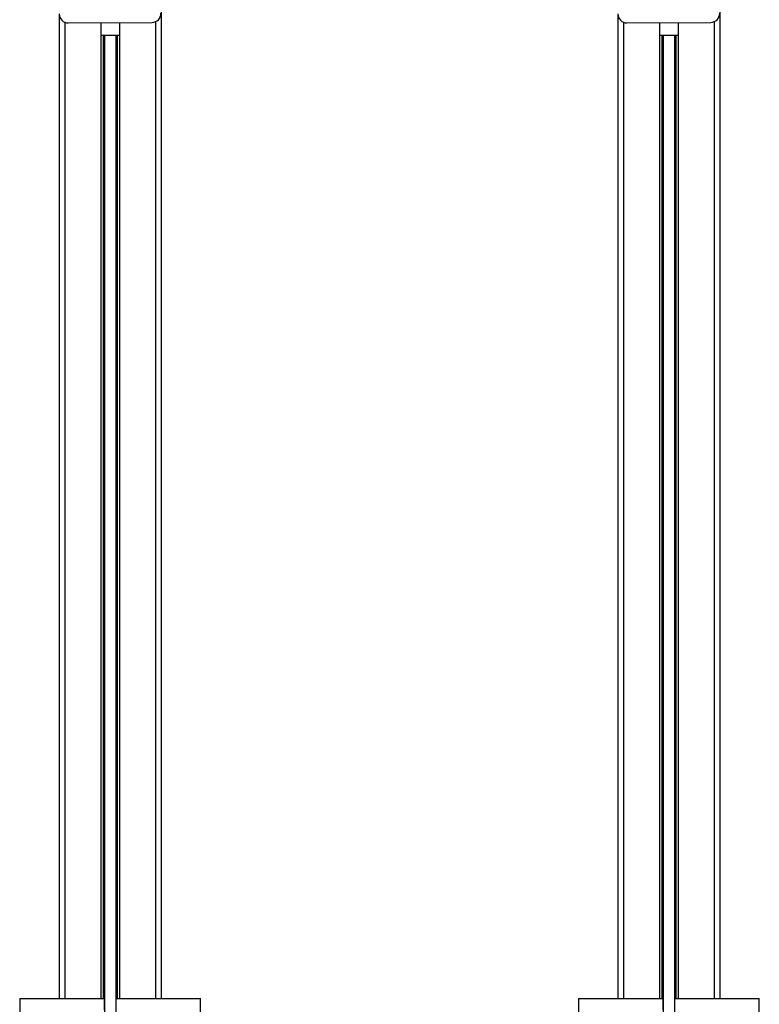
# Model space of a CAD drawing. Header units: millimetres. Extents: x 0 to 420, y 0 to 297.
# Tile 10 of 24: x 182 to 198, y 209 to 230. Entities that reach past the tile are written whole.
import ezdxf

# ---------------------------------------------------------------- set-up
doc = ezdxf.new("R2010")
doc.units = ezdxf.units.MM

msp = doc.modelspace()

# ---------------------------------------------------------------- linework, layer by layer
at = {"color": 7, "linetype": 'Continuous', "lineweight": 25}
for p, q in [((184.92915, 233.97751), (184.92915, 208.72751)), ((197.27915, 233.97751), (197.27915, 208.72751)), ((182.67915, 230.46579), (182.67915, 208.72751)), ((195.02915, 230.46579), (195.02915, 208.72751)), ((182.80415, 230.30191), (182.80415, 208.72751)), ((182.87917, 230.28781), (184.72913, 230.29921)), ((183.59665, 230.29223), (183.59665, 208.72751)), ((184.01165, 230.29479), (184.01165, 208.72751)), ((184.80415, 230.31431), (184.80415, 208.72751)), ((195.15415, 230.30191), (195.15415, 208.72751)), ((195.22917, 230.28781), (197.07913, 230.29921)), ((195.94665, 230.29223), (195.94665, 208.72751)), ((196.36165, 230.29479), (196.36165, 208.72751)), ((197.15415, 230.31431), (197.15415, 208.72751)), ((183.59665, 230.01723), (184.01165, 230.01978)), ((183.65085, 230.01756), (183.65085, 208.72751)), ((183.67956, 230.01774), (183.67956, 207.88803)), ((183.92875, 230.01927), (183.92875, 207.8879)), ((183.95745, 230.01945), (183.95745, 208.72751)), ((195.94665, 230.01723), (196.36165, 230.01978)), ((196.00085, 230.01756), (196.00085, 208.72751)), ((196.02956, 230.01774), (196.02956, 207.88803)), ((196.27875, 230.01927), (196.27875, 207.8879)), ((196.30745, 230.01945), (196.30745, 208.72751)), ((181.80415, 208.72751), (181.80415, 207.77742)), ((181.80415, 208.72751), (183.67915, 208.72751)), ((183.67915, 208.47751), (183.67915, 208.72751)), ((183.92915, 208.72751), (185.80415, 208.72751)), ((183.92915, 208.72751), (183.92915, 208.47751)), ((185.80415, 207.78793), (185.80415, 208.72751)), ((194.15415, 208.72751), (194.15415, 207.77742)), ((194.15415, 208.72751), (196.02915, 208.72751)), ((196.02915, 208.47751), (196.02915, 208.72751)), ((196.27915, 208.72751), (198.15415, 208.72751)), ((196.27915, 208.72751), (196.27915, 208.47751)), ((198.15415, 207.78793), (198.15415, 208.72751))]:
    msp.add_line(p, q, dxfattribs=at)
for centre, start, end in [((182.87794, 230.4878), 180.353162, 270.353162), ((184.7279, 230.49921), 270.353162, 0.353162), ((195.22794, 230.4878), 180.353162, 270.353162), ((197.0779, 230.49921), 270.353162, 0.353162)]:
    msp.add_arc(centre, 0.2, start, end, dxfattribs=at)

doc.saveas('drawing.dxf')
